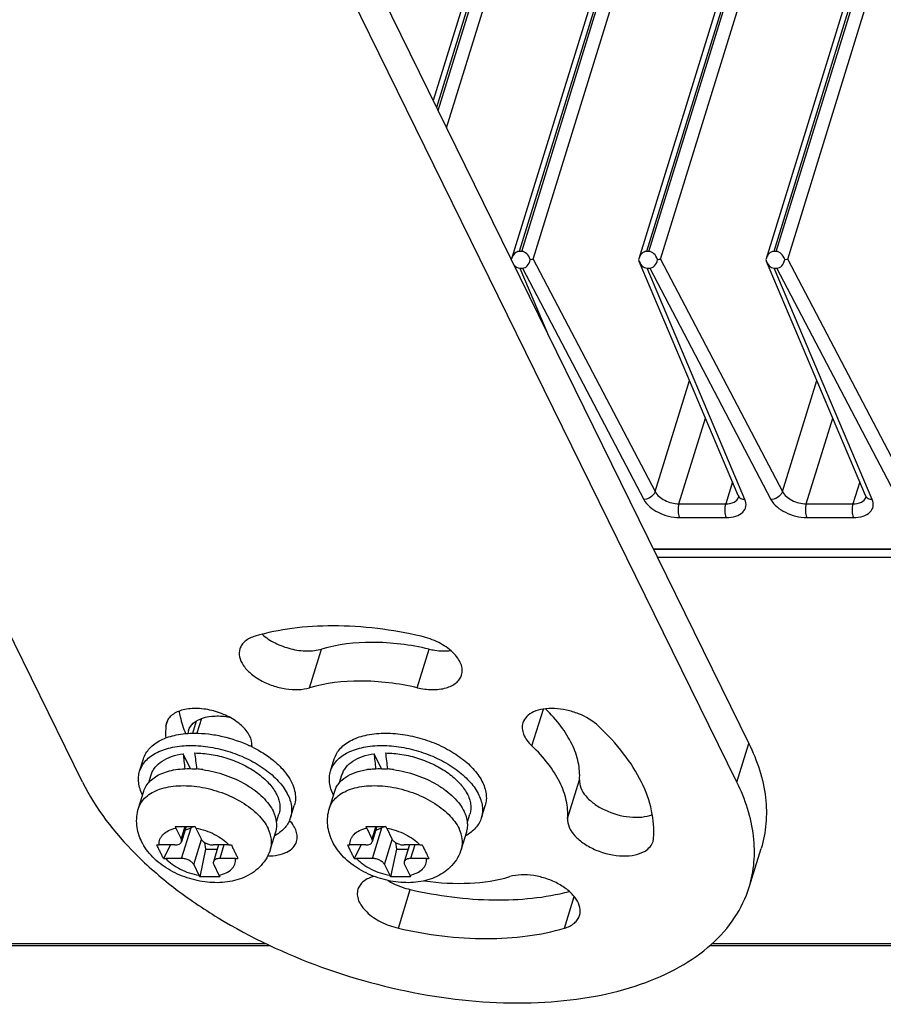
# Model space of a CAD drawing. Header units: millimetres. Extents: x 0 to 594, y 0 to 420.
# Tile 11 of 45: x 304 to 326, y 58 to 83. Entities that reach past the tile are written whole.
import ezdxf

# ---------------------------------------------------------------- set-up
doc = ezdxf.new("R2010")
doc.units = ezdxf.units.MM
doc.header["$LTSCALE"] = 2
doc.layers.add('00_COMPONENTS', color=7, linetype='CONTINUOUS')

msp = doc.modelspace()

# ---------------------------------------------------------------- linework, layer by layer
at = {"layer": '00_COMPONENTS'}
for p, q in [((302.9237, 103.973), (322.2939, 64.5008)), ((305.4122, 63.5216), (286.0421, 102.9938)), ((321.9913, 63.5216), (302.6212, 102.9938)), ((321.0243, 102.5697), (314.2964, 80.798)), ((324.248, 102.5697), (316.2799, 76.7847)), ((327.4718, 102.5697), (319.5036, 76.7847)), ((330.6955, 102.5697), (322.7273, 76.7847)), ((321.1552, 102.5485), (314.3807, 80.6262)), ((314.4195, 80.5471), (321.2185, 102.5485)), ((314.6343, 80.1094), (321.5352, 102.4405)), ((324.3789, 102.5485), (316.4753, 76.9726)), ((316.5386, 76.9726), (324.4422, 102.5485)), ((316.8295, 76.7809), (324.7589, 102.4405)), ((327.6026, 102.5485), (319.699, 76.9726)), ((319.7624, 76.9726), (327.6659, 102.5485)), ((320.0532, 76.7809), (327.9826, 102.4405)), ((330.8263, 102.5485), (322.9228, 76.9726)), ((322.9861, 76.9726), (330.8896, 102.5485)), ((323.2769, 76.7809), (331.2063, 102.4405)), ((316.5386, 76.9726), (316.4753, 76.9726)), ((319.7624, 76.9726), (319.699, 76.9726)), ((322.9861, 76.9726), (322.9228, 76.9726)), ((316.28, 76.7846), (316.2745, 76.7659)), ((316.8295, 76.7809), (319.9183, 70.8879)), ((319.5037, 76.7846), (319.4982, 76.7659)), ((322.0242, 70.7851), (319.5154, 76.7176)), ((320.0532, 76.7809), (323.142, 70.8879)), ((322.7274, 76.7846), (322.722, 76.7659)), ((325.2479, 70.7851), (322.7391, 76.7176)), ((326.3657, 70.8879), (323.2769, 76.7809)), ((316.4898, 76.5517), (316.5563, 76.5517)), ((316.4898, 76.5517), (317.1733, 74.9354)), ((316.5563, 76.5517), (319.629, 70.6894)), ((319.7136, 76.5517), (319.78, 76.5517)), ((322.1926, 70.6894), (319.7136, 76.5517)), ((319.78, 76.5517), (322.8527, 70.6894)), ((322.9373, 76.5517), (323.0037, 76.5517)), ((325.4163, 70.6894), (322.9373, 76.5517)), ((326.0764, 70.6894), (323.0037, 76.5517)), ((319.9183, 70.8879), (320.7891, 73.7058)), ((323.142, 70.8879), (324.0128, 73.7058)), ((320.5226, 70.578), (321.1936, 72.7492)), ((323.7464, 70.578), (324.4173, 72.7492)), ((321.8771, 71.133), (321.7056, 70.578)), ((325.1008, 71.133), (324.9293, 70.578)), ((322.0318, 70.7445), (322.0324, 70.7466)), ((325.2555, 70.7445), (325.2561, 70.7466)), ((320.5226, 70.578), (321.7056, 70.578)), ((323.7464, 70.578), (324.9293, 70.578)), ((320.5371, 70.2295), (321.72, 70.2295)), ((323.7608, 70.2295), (324.9437, 70.2295)), ((319.8737, 69.4327), (337.0522, 69.4327)), ((337.0732, 69.4178), (319.881, 69.4178)), ((319.9751, 69.226), (337.012, 69.226)), ((311.1655, 65.9154), (311.4681, 66.8946)), ((313.8886, 65.9154), (314.1912, 66.8946)), ((308.4226, 65.1343), (308.3081, 64.7639)), ((316.7979, 64.4405), (317.0864, 65.3743)), ((307.5231, 64.9417), (307.5708, 65.0961)), ((308.2034, 64.7639), (308.2998, 65.0758)), ((321.9913, 63.5216), (322.2939, 64.5008)), ((308.148, 63.8645), (307.9626, 64.2424)), ((312.9836, 63.8645), (312.7982, 64.2424)), ((306.8585, 63.7988), (306.9554, 64.1121)), ((311.6941, 63.7988), (311.7909, 64.1121)), ((307.0901, 63.515), (307.1499, 63.7087)), ((311.9257, 63.515), (311.9855, 63.7087)), ((317.6997, 62.6027), (318.0023, 63.5819)), ((306.8311, 62.8633), (306.9643, 63.2941)), ((311.6667, 62.8633), (311.7998, 63.2941)), ((310.6802, 62.6178), (310.777, 62.9311)), ((315.5158, 62.6178), (315.6126, 62.9311)), ((310.3289, 62.5139), (310.3888, 62.7078)), ((315.1645, 62.5139), (315.2244, 62.7078)), ((308.0042, 62.3966), (307.9081, 62.0855)), ((308.0357, 62.3966), (307.9167, 62.0117)), ((312.8398, 62.3966), (312.7437, 62.0855)), ((312.8712, 62.3966), (312.7523, 62.0117)), ((307.775, 62.3568), (307.9081, 62.0855)), ((307.9219, 61.5882), (308.1632, 62.3691)), ((308.0065, 62.3023), (308.1632, 62.3691)), ((308.2816, 62.3568), (308.4147, 62.0855)), ((310.1751, 61.8299), (310.3082, 62.2608)), ((312.6106, 62.3568), (312.7437, 62.0855)), ((312.7575, 61.5882), (312.9988, 62.3691)), ((312.8421, 62.3023), (312.9988, 62.3691)), ((313.1171, 62.3568), (313.2503, 62.0855)), ((315.0107, 61.8299), (315.1438, 62.2608)), ((307.7541, 61.9301), (307.3521, 61.9301)), ((307.6379, 61.9301), (307.4624, 61.5901)), ((308.2284, 61.4328), (308.4248, 62.0682)), ((308.5035, 61.9943), (308.5294, 61.826)), ((309.1232, 61.9301), (308.7212, 61.9301)), ((308.8573, 61.9301), (308.7264, 61.5066)), ((308.9946, 61.9301), (308.889, 61.5882)), ((312.5897, 61.9301), (312.1877, 61.9301)), ((312.4735, 61.9301), (312.2979, 61.5901)), ((313.064, 61.4328), (313.2603, 62.0682)), ((313.3391, 61.9943), (313.365, 61.826)), ((313.9588, 61.9301), (313.5568, 61.9301)), ((313.6928, 61.9301), (313.562, 61.5066)), ((313.8302, 61.9301), (313.7246, 61.5882)), ((308.5294, 61.826), (308.3814, 61.1242)), ((308.5294, 61.826), (308.8251, 61.826)), ((313.365, 61.826), (313.217, 61.1242)), ((313.365, 61.826), (313.6607, 61.826)), ((322.3006, 60.8644), (322.6031, 61.8435)), ((307.9219, 61.5882), (307.5199, 61.5882)), ((308.2284, 61.4328), (308.3615, 61.1615)), ((308.735, 61.4328), (308.8681, 61.1615)), ((309.291, 61.5882), (308.889, 61.5882)), ((312.7575, 61.5882), (312.3555, 61.5882)), ((313.064, 61.4328), (313.1971, 61.1615)), ((313.5706, 61.4328), (313.7037, 61.1615)), ((314.1266, 61.5882), (313.7246, 61.5882)), ((313.413, 59.8221), (313.7156, 60.8012)), ((317.6215, 59.8221), (317.8692, 60.6236)), ((282.3935, 59.4331), (310.0519, 59.4331)), ((321.3644, 59.4331), (341.9586, 59.4331)), ((282.4525, 59.3842), (310.1533, 59.3842)), ((321.3109, 59.3842), (342.0153, 59.3842))]:
    msp.add_line(p, q, dxfattribs=at)
for points in [[(322.0242, 70.785), (322.0262, 70.7801), (322.031, 70.7648), (322.0327, 70.7547), (322.0328, 70.7484), (322.0318, 70.7445)], [(325.2479, 70.785), (325.2499, 70.7801), (325.2547, 70.7648), (325.2565, 70.7547), (325.2565, 70.7484), (325.2555, 70.7445)]]:
    msp.add_lwpolyline(points, dxfattribs=at)
for centre, radius, start, end in [((307.8982, 64.9126), 0.3762, 162.89025, 175.55664), ((308.4513, 64.7227), 0.374, 162.86092, 174.41759), ((308.2583, 61.4817), 3.2724, 63.79616, 64.9173), ((311.1215, 64.3299), 1.422, 175.53746, 176.46181), ((308.2805, 61.5269), 3.222, 63.11663, 63.79515), ((308.0864, 61.1426), 2.7231, 82.34486, 85.44231), ((308.0745, 61.0458), 2.8207, 82.22789, 82.36767), ((312.9002, 61.9903), 1.8731, 98.3511, 98.77083), ((312.9219, 61.1426), 2.7231, 82.34486, 85.44231), ((312.9101, 61.0458), 2.8207, 82.22789, 82.36767), ((308.4452, 62.6853), 0.7464, 202.64164, 206.11204), ((308.9723, 62.6946), 0.769, 202.69262, 206.06106), ((310.0526, 62.8118), 0.6569, 339.09969, 342.82247), ((313.2808, 62.6853), 0.7464, 202.64164, 206.11204), ((313.8079, 62.6946), 0.769, 202.69262, 206.06106), ((307.3516, 62.7697), 0.8397, 266.10881, 270.03813), ((309.1231, 62.8257), 0.8956, 270.00713, 273.76751), ((312.1871, 62.7697), 0.8397, 266.10881, 270.03813), ((313.9587, 62.8257), 0.8956, 270.00713, 273.76751), ((319.5053, 62.1306), 0.3762, 342.89025, 355.55664), ((307.5197, 62.4389), 0.8507, 266.13442, 270.01252), ((309.2907, 62.4905), 0.9023, 270.0211, 273.75355), ((312.3553, 62.4389), 0.8507, 266.13442, 270.01252), ((314.1262, 62.4905), 0.9023, 270.0211, 273.75355)]:
    msp.add_arc(centre, radius, start, end, dxfattribs=at)
for centre, major_axis, ratio, start_param, end_param in [((316.489, 76.6146), (-0.0232, 0.3577), 0.6416369, -0.0416594, 1.0342056), ((316.5523, 76.6146), (-0.0232, 0.3577), 0.6416369, -1.1760761, -0.0416594), ((319.7127, 76.6146), (-0.0232, 0.3577), 0.6416369, -0.0416594, 1.0342056), ((319.776, 76.6146), (-0.0232, 0.3577), 0.6416369, -1.1760761, -0.0416594), ((322.9364, 76.6146), (-0.0232, 0.3577), 0.6416369, -0.0416594, 1.0342056), ((322.9997, 76.6146), (-0.0232, 0.3577), 0.6416369, -1.1760761, -0.0416594), ((316.4845, 76.9037), (-0.0094, 0.352), 0.6542024, -3.8733618, -3.159085), ((316.5348, 76.9037), (-0.0373, 0.3512), 0.6502559, -3.2105503, -2.041836), ((319.7082, 76.9037), (-0.0094, 0.352), 0.6542024, 1.9553861, 3.1241004), ((319.7585, 76.9037), (-0.0373, 0.3512), 0.6502559, -3.2105503, -2.041836), ((322.9319, 76.9037), (-0.0094, 0.352), 0.6542024, 1.9553861, 3.1241004), ((322.9822, 76.9037), (-0.0373, 0.3512), 0.6502559, -3.2105503, -2.041836), ((308.5532, 62.5088), (-0.5657, 3.7966), 0.0969813, 1.0822347, 1.1917187), ((308.7694, 63.2083), (-0.5657, 3.7966), 0.0969813, 1.2751698, 1.3846965), ((313.3888, 62.5088), (-0.5657, 3.7966), 0.0969813, 1.0822347, 1.1917187), ((313.6049, 63.2083), (-0.5657, 3.7966), 0.0969813, 1.2751698, 1.3846965), ((308.2395, 62.2137), (0.2687, 0.1052), 0.5986344, 1.2790515, 1.6205694), ((313.075, 62.2137), (0.2687, 0.1052), 0.5986344, 1.2790515, 1.6205694)]:
    msp.add_ellipse(centre, major_axis=major_axis, ratio=ratio, start_param=start_param, end_param=end_param, dxfattribs=at)
for points, knots in [([(316.7552, 76.7659), (316.7625, 76.7671), (316.7874, 76.7714), (316.8121, 76.7764), (316.8295, 76.7809)], [0, 0, 0, 0, 0.2911996, 1, 1, 1, 1]), ([(319.9789, 76.7659), (319.9862, 76.7671), (320.0111, 76.7714), (320.0359, 76.7764), (320.0532, 76.7809)], [0, 0, 0, 0, 0.2911996, 1, 1, 1, 1]), ([(323.2026, 76.7659), (323.2099, 76.7671), (323.2348, 76.7714), (323.2596, 76.7764), (323.2769, 76.7809)], [0, 0, 0, 0, 0.2911995, 1, 1, 1, 1]), ([(319.9183, 70.8879), (319.9096, 70.861), (319.848, 70.7549), (319.7215, 70.6916), (319.629, 70.6894)], [0, 0, 0, 0, 0.2338832, 1, 1, 1, 1]), ([(319.9183, 70.8879), (319.9682, 70.7909), (320.1663, 70.6378), (320.3983, 70.578), (320.5226, 70.578)], [0, 0, 0, 0, 0.4673638, 1, 1, 1, 1]), ([(323.142, 70.8879), (323.1333, 70.861), (323.0717, 70.7549), (322.9452, 70.6916), (322.8527, 70.6894)], [0, 0, 0, 0, 0.2338832, 1, 1, 1, 1]), ([(323.142, 70.8879), (323.1919, 70.7909), (323.39, 70.6378), (323.622, 70.578), (323.7464, 70.578)], [0, 0, 0, 0, 0.4673638, 1, 1, 1, 1]), ([(319.629, 70.6894), (319.7047, 70.5449), (320.0031, 70.318), (320.3506, 70.2296), (320.5371, 70.2295)], [0, 0, 0, 0, 0.4665745, 1, 1, 1, 1]), ([(321.7056, 70.578), (321.7784, 70.578), (321.9099, 70.5942), (322.0148, 70.6919), (322.0318, 70.7445)], [0, 0, 0, 0, 0.5685183, 1, 1, 1, 1]), ([(321.72, 70.2295), (321.8016, 70.2296), (321.9509, 70.2471), (322.1411, 70.3415), (322.2392, 70.5116), (322.2159, 70.6344), (322.1926, 70.6894)], [0, 0, 0, 0, 0.3086041, 0.5610095, 0.7744533, 1, 1, 1, 1]), ([(322.0242, 70.785), (322.0363, 70.7564), (322.0875, 70.7043), (322.1564, 70.6902), (322.1926, 70.6894)], [0, 0, 0, 0, 0.462335, 1, 1, 1, 1]), ([(322.8527, 70.6894), (322.9284, 70.5449), (323.2268, 70.318), (323.5743, 70.2296), (323.7608, 70.2295)], [0, 0, 0, 0, 0.4665745, 1, 1, 1, 1]), ([(324.9293, 70.578), (325.0021, 70.578), (325.1336, 70.5942), (325.2385, 70.6919), (325.2555, 70.7445)], [0, 0, 0, 0, 0.5685183, 1, 1, 1, 1]), ([(324.9437, 70.2295), (325.0253, 70.2296), (325.1746, 70.2471), (325.3648, 70.3415), (325.4629, 70.5116), (325.4396, 70.6344), (325.4163, 70.6894)], [0, 0, 0, 0, 0.3086041, 0.5610095, 0.7744533, 1, 1, 1, 1]), ([(325.2479, 70.785), (325.26, 70.7564), (325.3112, 70.7043), (325.3802, 70.6902), (325.4163, 70.6894)], [0, 0, 0, 0, 0.462335, 1, 1, 1, 1]), ([(320.5226, 70.578), (320.5046, 70.5198), (320.4952, 70.4007), (320.5128, 70.2808), (320.5371, 70.2295)], [0, 0, 0, 0, 0.517953, 1, 1, 1, 1]), ([(321.7056, 70.578), (321.6876, 70.5198), (321.6781, 70.4007), (321.6957, 70.2808), (321.72, 70.2295)], [0, 0, 0, 0, 0.5179531, 1, 1, 1, 1]), ([(323.7464, 70.578), (323.7283, 70.5198), (323.7189, 70.4007), (323.7365, 70.2808), (323.7608, 70.2295)], [0, 0, 0, 0, 0.517953, 1, 1, 1, 1]), ([(324.9293, 70.578), (324.9113, 70.5198), (324.9018, 70.4007), (324.9194, 70.2808), (324.9437, 70.2295)], [0, 0, 0, 0, 0.5179531, 1, 1, 1, 1]), ([(313.9905, 67.2212), (313.26, 67.3891), (312.16, 67.5286), (310.7441, 67.445), (310.0882, 67.312), (309.782, 67.2212)], [0, 0, 0, 0, 0.5295794, 0.7743876, 1, 1, 1, 1]), ([(309.782, 67.2212), (309.6923, 67.1945), (309.5655, 67.1362), (309.4459, 67.0092), (309.4102, 66.9371), (309.3989, 66.9005)], [0, 0, 0, 0, 0.5425198, 0.7779029, 1, 1, 1, 1]), ([(309.9608, 67.2705), (310.0597, 67.183), (310.2931, 67.0324), (310.6835, 66.8894), (311.0858, 66.8324), (311.3504, 66.8597), (311.4681, 66.8946)], [0, 0, 0, 0, 0.2465947, 0.5119948, 0.7708912, 1, 1, 1, 1]), ([(315.0144, 66.2362), (315.028, 66.2801), (315.0386, 66.378), (315.0017, 66.5281), (314.9176, 66.6771), (314.7411, 66.8762), (314.432, 67.0825), (314.1443, 67.1858), (313.9905, 67.2212)], [0, 0, 0, 0, 0.0888402, 0.1851058, 0.2936035, 0.4159196, 0.6956238, 1, 1, 1, 1]), ([(309.3989, 66.9005), (309.3793, 66.8369), (309.377, 66.6862), (309.4807, 66.4696), (309.6682, 66.268), (309.9243, 66.094), (310.2274, 65.961), (310.552, 65.8805), (310.8695, 65.8593), (311.0734, 65.8881), (311.1655, 65.9154)], [0, 0, 0, 0, 0.0866764, 0.1868212, 0.3058167, 0.4415527, 0.5874742, 0.7349149, 0.8749082, 1, 1, 1, 1]), ([(314.1912, 66.8946), (313.7185, 67.0033), (312.804, 67.1193), (311.8801, 67.0169), (311.4681, 66.8946)], [0, 0, 0, 0, 0.5302153, 1, 1, 1, 1]), ([(314.1912, 66.8946), (314.2382, 66.8838), (314.4192, 66.8493), (314.6061, 66.8415), (314.7413, 66.8566)], [0, 0, 0, 0, 0.2617604, 1, 1, 1, 1]), ([(313.8886, 65.9154), (314.0156, 65.8863), (314.2615, 65.8548), (314.5608, 65.886), (314.7606, 65.96), (314.8784, 66.0334), (314.9665, 66.1256), (315.0029, 66.1989), (315.0144, 66.2362)], [0, 0, 0, 0, 0.3082426, 0.5822379, 0.7019969, 0.8098178, 0.9077633, 1, 1, 1, 1]), ([(313.8886, 65.9154), (313.4159, 66.0241), (312.5014, 66.1402), (311.5775, 66.0377), (311.1655, 65.9154)], [0, 0, 0, 0, 0.5302153, 1, 1, 1, 1]), ([(309.7038, 64.4405), (309.7107, 64.5283), (309.6715, 64.6719), (309.5619, 64.8362), (309.3968, 65.01), (309.1219, 65.1928), (308.7403, 65.3399), (308.3425, 65.4041), (308.0246, 65.3808), (307.8104, 65.3083), (307.6841, 65.234), (307.5895, 65.1389), (307.5507, 65.0622), (307.5386, 65.0233)], [0, 0, 0, 0, 0.096448, 0.1533059, 0.2163283, 0.3577486, 0.5107953, 0.6613741, 0.7961279, 0.8549677, 0.9077191, 0.955345, 1, 1, 1, 1]), ([(318.4866, 64.9417), (318.3423, 65.078), (318.0703, 65.2357), (317.6793, 65.3559), (317.3749, 65.3976), (317.0909, 65.3853), (316.8472, 65.3189), (316.6603, 65.2004), (316.5858, 65.0827), (316.5674, 65.0233)], [0, 0, 0, 0, 0.2754207, 0.4232181, 0.5669443, 0.6993238, 0.8152376, 0.9136488, 1, 1, 1, 1]), ([(307.8571, 65.322), (307.8654, 65.2748), (307.9051, 65.0815), (307.9654, 64.8927), (308.0204, 64.7539)], [0, 0, 0, 0, 0.2430333, 1, 1, 1, 1]), ([(308.0939, 64.8329), (308.116, 64.9044), (308.2173, 65.0454), (308.4664, 65.1663), (308.7827, 65.2126), (309.0116, 65.1934), (309.1306, 65.1719)], [0, 0, 0, 0, 0.1911506, 0.4178868, 0.6908565, 1, 1, 1, 1]), ([(318.0023, 63.5819), (318.0138, 63.729), (317.9889, 64.0418), (317.8222, 64.5045), (317.5353, 64.9629), (317.2823, 65.244), (317.1404, 65.3815)], [0, 0, 0, 0, 0.2153855, 0.4505901, 0.7115873, 1, 1, 1, 1]), ([(307.5231, 64.9417), (307.5212, 64.9171), (307.5151, 64.8174), (307.5157, 64.7173), (307.5198, 64.6422)], [0, 0, 0, 0, 0.2476745, 1, 1, 1, 1]), ([(316.5674, 65.0233), (316.5536, 64.9787), (316.5432, 64.8792), (316.5818, 64.7269), (316.6687, 64.576), (316.7509, 64.4849), (316.7979, 64.4405)], [0, 0, 0, 0, 0.2129586, 0.4441602, 0.7052994, 1, 1, 1, 1]), ([(319.8804, 62.1015), (319.8986, 62.3341), (319.8573, 62.8294), (319.5869, 63.5608), (319.123, 64.284), (318.7153, 64.726), (318.4866, 64.9417)], [0, 0, 0, 0, 0.2145798, 0.4495076, 0.7108381, 1, 1, 1, 1]), ([(306.9554, 64.1121), (306.9706, 64.1613), (307.0137, 64.2582), (307.1121, 64.388), (307.242, 64.5011), (307.4621, 64.6323), (307.8049, 64.7401), (308.0995, 64.7648), (308.2561, 64.7648)], [0, 0, 0, 0, 0.099766, 0.2030802, 0.3129125, 0.4313228, 0.6968595, 1, 1, 1, 1]), ([(308.2561, 64.7648), (308.3716, 64.7648), (308.6074, 64.75), (309.0791, 64.6671), (309.4257, 64.5484), (309.6455, 64.4455)], [0, 0, 0, 0, 0.2415259, 0.492484, 1, 1, 1, 1]), ([(311.7909, 64.1121), (311.8062, 64.1613), (311.8493, 64.2582), (311.9476, 64.388), (312.0776, 64.5011), (312.2976, 64.6323), (312.6405, 64.7401), (312.9351, 64.7648), (313.0917, 64.7648)], [0, 0, 0, 0, 0.099766, 0.2030802, 0.3129125, 0.4313228, 0.6968595, 1, 1, 1, 1]), ([(313.0917, 64.7648), (313.2558, 64.7648), (313.5913, 64.735), (314.084, 64.6147), (314.5526, 64.4252), (314.9674, 64.1781), (315.3024, 63.8891), (315.5054, 63.6163), (315.6021, 63.3935), (315.6404, 63.2338), (315.6459, 63.0782), (315.6272, 62.9784), (315.6126, 62.9311)], [0, 0, 0, 0, 0.1417092, 0.2893552, 0.4364536, 0.576584, 0.7043256, 0.8163417, 0.8664906, 0.9131921, 0.9572981, 1, 1, 1, 1]), ([(306.8585, 63.7988), (306.8738, 63.848), (306.9169, 63.9449), (307.0152, 64.0747), (307.1452, 64.1878), (307.3652, 64.319), (307.7081, 64.4268), (308.0027, 64.4515), (308.1593, 64.4515)], [0, 0, 0, 0, 0.099766, 0.2030802, 0.3129125, 0.4313228, 0.6968595, 1, 1, 1, 1]), ([(308.1593, 64.4515), (308.3234, 64.4515), (308.6589, 64.4216), (309.1516, 64.3014), (309.6202, 64.1118), (310.035, 63.8648), (310.37, 63.5757), (310.573, 63.303), (310.6698, 63.0802), (310.708, 62.9205), (310.7135, 62.7648), (310.6948, 62.665), (310.6802, 62.6178)], [0, 0, 0, 0, 0.1417092, 0.2893552, 0.4364536, 0.576584, 0.7043256, 0.8163417, 0.8664906, 0.9131921, 0.9572981, 1, 1, 1, 1]), ([(309.7374, 64.4007), (309.9144, 64.311), (310.1621, 64.1558), (310.4392, 63.9044), (310.6016, 63.7112), (310.7206, 63.5125), (310.7928, 63.3125), (310.8152, 63.116), (310.7952, 62.9898), (310.777, 62.9311)], [0, 0, 0, 0, 0.3073684, 0.4481254, 0.5781085, 0.6968501, 0.8050563, 0.9048832, 1, 1, 1, 1]), ([(311.6941, 63.7988), (311.7093, 63.848), (311.7524, 63.9449), (311.8508, 64.0747), (311.9808, 64.1878), (312.2008, 64.319), (312.5437, 64.4268), (312.8383, 64.4515), (312.9949, 64.4515)], [0, 0, 0, 0, 0.099766, 0.2030802, 0.3129125, 0.4313228, 0.6968595, 1, 1, 1, 1]), ([(312.9949, 64.4515), (313.159, 64.4515), (313.4945, 64.4216), (313.9872, 64.3014), (314.4558, 64.1118), (314.8706, 63.8648), (315.2055, 63.5757), (315.4085, 63.303), (315.5053, 63.0802), (315.5436, 62.9205), (315.5491, 62.7648), (315.5304, 62.665), (315.5158, 62.6178)], [0, 0, 0, 0, 0.1417092, 0.2893552, 0.4364536, 0.576584, 0.7043256, 0.8163417, 0.8664906, 0.9131921, 0.9572981, 1, 1, 1, 1]), ([(317.6997, 62.6027), (317.7115, 62.7532), (317.6848, 63.0737), (317.5098, 63.547), (317.2097, 64.0149), (316.9458, 64.3009), (316.7979, 64.4405)], [0, 0, 0, 0, 0.2145819, 0.4495094, 0.7108348, 1, 1, 1, 1]), ([(322.2939, 64.5008), (322.5044, 64.0719), (322.7291, 63.392), (322.7487, 62.4764), (322.6661, 62.0473), (322.6031, 61.8435)], [0, 0, 0, 0, 0.524627, 0.7658585, 1, 1, 1, 1]), ([(307.1499, 63.7087), (307.1605, 63.7429), (307.1887, 63.8102), (307.2728, 63.9367), (307.4304, 64.0729), (307.6763, 64.1864), (307.8628, 64.2283), (307.9626, 64.2424)], [0, 0, 0, 0, 0.1049967, 0.2125429, 0.4431036, 0.704464, 1, 1, 1, 1]), ([(308.2523, 64.2619), (308.3914, 64.2619), (308.6758, 64.2366), (309.0933, 64.1347), (309.4905, 63.974), (309.842, 63.7647), (310.1259, 63.5197), (310.2979, 63.2885), (310.3799, 63.0997), (310.4124, 62.9644), (310.4171, 62.8325), (310.4012, 62.7479), (310.3888, 62.7078)], [0, 0, 0, 0, 0.1417085, 0.2893551, 0.4364535, 0.5765841, 0.7043254, 0.8163414, 0.8664906, 0.9131923, 0.9572982, 1, 1, 1, 1]), ([(311.9855, 63.7087), (311.9961, 63.7429), (312.0243, 63.8102), (312.1084, 63.9367), (312.266, 64.0729), (312.5118, 64.1864), (312.6984, 64.2283), (312.7982, 64.2424)], [0, 0, 0, 0, 0.1049967, 0.2125429, 0.4431036, 0.704464, 1, 1, 1, 1]), ([(313.0879, 64.2619), (313.227, 64.2619), (313.5114, 64.2366), (313.9289, 64.1347), (314.3261, 63.974), (314.6776, 63.7647), (314.9614, 63.5197), (315.1335, 63.2885), (315.2155, 63.0997), (315.248, 62.9644), (315.2526, 62.8325), (315.2368, 62.7479), (315.2244, 62.7078)], [0, 0, 0, 0, 0.1417085, 0.2893551, 0.4364535, 0.5765841, 0.7043254, 0.8163414, 0.8664906, 0.9131923, 0.9572982, 1, 1, 1, 1]), ([(306.9335, 63.1958), (306.908, 63.2462), (306.8656, 63.3474), (306.83, 63.5033), (306.8257, 63.6552), (306.8443, 63.7526), (306.8585, 63.7988)], [0, 0, 0, 0, 0.2722711, 0.5263718, 0.7668569, 1, 1, 1, 1]), ([(306.9643, 63.2941), (306.9791, 63.3421), (307.0227, 63.4366), (307.1246, 63.5607), (307.26, 63.6661), (307.4253, 63.7507), (307.617, 63.8135), (307.9109, 63.8679), (308.1444, 63.8698), (308.3028, 63.8572)], [0, 0, 0, 0, 0.0968494, 0.1979281, 0.3066317, 0.425106, 0.5542506, 0.6939208, 1, 1, 1, 1]), ([(308.4559, 63.8406), (308.6503, 63.8141), (309.0318, 63.7216), (309.473, 63.5212), (309.7823, 63.3152), (309.9777, 63.1483), (310.1355, 62.9707), (310.2164, 62.842), (310.2481, 62.7775)], [0, 0, 0, 0, 0.2732279, 0.5428745, 0.6702268, 0.7896818, 0.8998057, 1, 1, 1, 1]), ([(311.769, 63.1958), (311.7436, 63.2462), (311.7012, 63.3474), (311.6656, 63.5033), (311.6613, 63.6552), (311.6798, 63.7526), (311.6941, 63.7988)], [0, 0, 0, 0, 0.2722711, 0.5263718, 0.7668569, 1, 1, 1, 1]), ([(311.7998, 63.2941), (311.8105, 63.3288), (311.839, 63.397), (311.9233, 63.5253), (312.0809, 63.6642), (312.3273, 63.7815), (312.5145, 63.8261), (312.6146, 63.8415)], [0, 0, 0, 0, 0.1054659, 0.2134004, 0.4442949, 0.7052994, 1, 1, 1, 1]), ([(312.6282, 63.8436), (312.6685, 63.8495), (312.8378, 63.8687), (313.0091, 63.8674), (313.1383, 63.8572)], [0, 0, 0, 0, 0.2390267, 1, 1, 1, 1]), ([(313.2915, 63.8406), (313.4859, 63.8141), (313.8674, 63.7216), (314.3086, 63.5212), (314.6178, 63.3152), (314.8132, 63.1483), (314.971, 62.9707), (315.052, 62.842), (315.0837, 62.7775)], [0, 0, 0, 0, 0.2732279, 0.5428745, 0.6702268, 0.7896818, 0.8998057, 1, 1, 1, 1]), ([(305.4122, 63.5216), (305.7439, 62.8457), (306.4889, 61.8941), (307.7254, 60.8204), (309.26, 59.7758), (311.4569, 58.7453), (314.2646, 58.0153), (316.6267, 57.8647), (318.3762, 58.0658), (319.5278, 58.3599), (320.5261, 58.7948), (321.3448, 59.3631), (321.9583, 60.0538), (322.2162, 60.5913), (322.3006, 60.8644)], [0, 0, 0, 0, 0.1136963, 0.1783412, 0.2472422, 0.3933691, 0.5422305, 0.6831243, 0.7478063, 0.8075196, 0.8619656, 0.9114128, 0.9568435, 1, 1, 1, 1]), ([(306.8311, 62.8633), (306.8475, 62.9164), (306.8977, 63.0209), (307.017, 63.1552), (307.1761, 63.2657), (307.3703, 63.3503), (307.5942, 63.4075), (307.8421, 63.436), (308.1076, 63.4353), (308.4794, 63.3951), (308.9397, 63.2753), (309.3668, 63.0749), (309.6651, 62.872), (309.8534, 62.7084), (310.0057, 62.5349), (310.0841, 62.4095), (310.115, 62.3466)], [0, 0, 0, 0, 0.0431314, 0.0885358, 0.1379544, 0.1923689, 0.2520477, 0.3166921, 0.3855833, 0.4577037, 0.6064789, 0.7525211, 0.8213821, 0.8859898, 0.9456264, 1, 1, 1, 1]), ([(311.6667, 62.8633), (311.6831, 62.9164), (311.7332, 63.0209), (311.8525, 63.1552), (312.0117, 63.2657), (312.2058, 63.3503), (312.4298, 63.4075), (312.6777, 63.436), (312.9432, 63.4353), (313.3149, 63.3951), (313.7753, 63.2753), (314.2024, 63.0749), (314.5007, 62.872), (314.689, 62.7084), (314.8413, 62.5349), (314.9197, 62.4095), (314.9505, 62.3466)], [0, 0, 0, 0, 0.0431314, 0.0885358, 0.1379544, 0.1923689, 0.2520477, 0.3166921, 0.3855833, 0.4577037, 0.6064789, 0.7525211, 0.8213821, 0.8859898, 0.9456264, 1, 1, 1, 1]), ([(318.0023, 63.5819), (317.997, 63.5136), (318.0266, 63.3613), (318.1619, 63.1541), (318.3726, 62.9647), (318.7367, 62.7519), (319.1584, 62.6324), (319.5729, 62.6277), (319.7644, 62.6679), (319.8488, 62.7002)], [0, 0, 0, 0, 0.0898022, 0.1957678, 0.3198807, 0.4582571, 0.7468435, 0.8813913, 1, 1, 1, 1]), ([(322.3006, 60.8644), (322.3635, 61.0681), (322.4461, 61.4972), (322.4265, 62.4129), (322.2018, 63.0927), (321.9913, 63.5216)], [0, 0, 0, 0, 0.2341415, 0.475373, 1, 1, 1, 1]), ([(306.9087, 62.0162), (306.8769, 62.0811), (306.8237, 62.2165), (306.7814, 62.4309), (306.7808, 62.6501), (306.8096, 62.7938), (306.8311, 62.8633)], [0, 0, 0, 0, 0.2491986, 0.4987673, 0.7491166, 1, 1, 1, 1]), ([(310.3082, 62.2608), (310.3205, 62.3004), (310.3365, 62.3838), (310.3327, 62.5619), (310.289, 62.6941), (310.2481, 62.7775)], [0, 0, 0, 0, 0.2341452, 0.4753626, 1, 1, 1, 1]), ([(311.7443, 62.0162), (311.7125, 62.0811), (311.6592, 62.2165), (311.6169, 62.4309), (311.6164, 62.6501), (311.6452, 62.7938), (311.6667, 62.8633)], [0, 0, 0, 0, 0.2491986, 0.4987673, 0.7491166, 1, 1, 1, 1]), ([(315.1438, 62.2608), (315.156, 62.3004), (315.1721, 62.3838), (315.1683, 62.5619), (315.1246, 62.6941), (315.0837, 62.7775)], [0, 0, 0, 0, 0.2341452, 0.4753626, 1, 1, 1, 1]), ([(307.7563, 62.3979), (307.8405, 62.3967), (308.0094, 62.3965), (308.1783, 62.3967), (308.2629, 62.3979)], [0, 0, 0, 0, 0.498799, 1, 1, 1, 1]), ([(310.6663, 62.5774), (310.6502, 62.5354), (310.6085, 62.4529), (310.4889, 62.3003), (310.3668, 62.211), (310.278, 62.1621)], [0, 0, 0, 0, 0.2333704, 0.4749193, 1, 1, 1, 1]), ([(310.8361, 62.0199), (310.8487, 62.0606), (310.8597, 62.15), (310.8314, 62.288), (310.762, 62.4262), (310.6944, 62.511), (310.6556, 62.5526)], [0, 0, 0, 0, 0.2171043, 0.4499498, 0.7093417, 1, 1, 1, 1]), ([(312.5919, 62.3979), (312.6761, 62.3967), (312.845, 62.3965), (313.0139, 62.3967), (313.0985, 62.3979)], [0, 0, 0, 0, 0.498799, 1, 1, 1, 1]), ([(315.5158, 62.6178), (315.5015, 62.5716), (315.4618, 62.4807), (315.3726, 62.3576), (315.2552, 62.249), (315.163, 62.1894), (315.1136, 62.1621)], [0, 0, 0, 0, 0.2331349, 0.4736162, 0.7277205, 1, 1, 1, 1]), ([(317.6997, 62.6027), (317.694, 62.5296), (317.7294, 62.3651), (317.8839, 62.1458), (318.1208, 61.9488), (318.5206, 61.7377), (318.9731, 61.6336), (319.4001, 61.6655), (319.5862, 61.7311), (319.6622, 61.7772)], [0, 0, 0, 0, 0.091187, 0.2001606, 0.3284083, 0.4706779, 0.7599794, 0.889521, 1, 1, 1, 1]), ([(307.3521, 61.9301), (307.3505, 61.9547), (307.3521, 62.0041), (307.3706, 62.0756), (307.4048, 62.1419), (307.4723, 62.2239), (307.596, 62.3066), (307.7118, 62.3433), (307.775, 62.3568)], [0, 0, 0, 0, 0.1128991, 0.2233174, 0.3347574, 0.4506701, 0.7052345, 1, 1, 1, 1]), ([(308.2816, 62.3568), (308.3643, 62.3422), (308.5273, 62.3007), (308.7563, 62.206), (308.9587, 62.084), (309.0743, 61.9836), (309.1232, 61.9301)], [0, 0, 0, 0, 0.2630096, 0.5243467, 0.7730754, 1, 1, 1, 1]), ([(310.1751, 61.8299), (310.1873, 61.8696), (310.2034, 61.953), (310.1996, 62.131), (310.1559, 62.2632), (310.115, 62.3466)], [0, 0, 0, 0, 0.2341452, 0.4753626, 1, 1, 1, 1]), ([(312.1877, 61.9301), (312.186, 61.9547), (312.1876, 62.0041), (312.2062, 62.0756), (312.2404, 62.1419), (312.3079, 62.2239), (312.4315, 62.3066), (312.5474, 62.3433), (312.6106, 62.3568)], [0, 0, 0, 0, 0.1128991, 0.2233174, 0.3347574, 0.4506701, 0.7052345, 1, 1, 1, 1]), ([(313.1171, 62.3568), (313.1999, 62.3422), (313.3629, 62.3007), (313.5919, 62.206), (313.7943, 62.084), (313.9099, 61.9836), (313.9588, 61.9301)], [0, 0, 0, 0, 0.2630096, 0.5243467, 0.7730754, 1, 1, 1, 1]), ([(315.0107, 61.8299), (315.0229, 61.8696), (315.039, 61.953), (315.0352, 62.131), (314.9915, 62.2632), (314.9505, 62.3466)], [0, 0, 0, 0, 0.2341452, 0.4753626, 1, 1, 1, 1]), ([(310.1751, 61.8299), (310.1513, 61.753), (310.0862, 61.6041), (309.9424, 61.4085), (309.7613, 61.2476), (309.5527, 61.1246), (309.3246, 61.0388), (308.9989, 60.9705), (308.5683, 60.969), (308.0589, 61.0812), (307.6598, 61.2611), (307.376, 61.4534), (307.1883, 61.6186), (307.0287, 61.8052), (306.9441, 61.9441), (306.9087, 62.0162)], [0, 0, 0, 0, 0.0604965, 0.1208474, 0.1809975, 0.2411458, 0.3017303, 0.3632745, 0.490274, 0.6216222, 0.75243, 0.8162191, 0.878557, 0.9396587, 1, 1, 1, 1]), ([(307.3775, 61.7591), (307.3634, 61.7878), (307.3358, 61.8454), (307.3081, 61.903), (307.2946, 61.932)], [0, 0, 0, 0, 0.4988765, 1, 1, 1, 1]), ([(307.7541, 61.9301), (307.7737, 61.9301), (307.8105, 61.9332), (307.8601, 61.9487), (307.8978, 61.9746), (307.9129, 61.9992), (307.9167, 62.0117)], [0, 0, 0, 0, 0.3038236, 0.5699234, 0.7977665, 1, 1, 1, 1]), ([(307.9167, 62.0117), (307.9202, 62.0231), (307.9222, 62.0491), (307.914, 62.0736), (307.9081, 62.0855)], [0, 0, 0, 0, 0.4739821, 1, 1, 1, 1]), ([(308.4147, 62.0855), (308.4258, 62.0628), (308.4625, 62.0195), (308.5366, 61.9714), (308.6256, 61.9387), (308.6897, 61.9301), (308.7212, 61.9301)], [0, 0, 0, 0, 0.2114599, 0.4633504, 0.7352881, 1, 1, 1, 1]), ([(309.182, 61.932), (309.1957, 61.903), (309.2237, 61.8454), (309.2516, 61.7878), (309.2656, 61.7591)], [0, 0, 0, 0, 0.5014186, 1, 1, 1, 1]), ([(310.1025, 61.6528), (310.1908, 61.6527), (310.3571, 61.6665), (310.5806, 61.7364), (310.751, 61.8529), (310.8188, 61.9638), (310.8361, 62.0199)], [0, 0, 0, 0, 0.3038643, 0.5700375, 0.7978555, 1, 1, 1, 1]), ([(315.0107, 61.8299), (314.9869, 61.753), (314.9218, 61.6041), (314.778, 61.4085), (314.5969, 61.2476), (314.3883, 61.1246), (314.1601, 61.0388), (313.8345, 60.9705), (313.4038, 60.969), (312.8945, 61.0812), (312.4954, 61.2611), (312.2116, 61.4534), (312.0239, 61.6186), (311.8643, 61.8052), (311.7797, 61.9441), (311.7443, 62.0162)], [0, 0, 0, 0, 0.0604965, 0.1208474, 0.1809975, 0.2411458, 0.3017303, 0.3632745, 0.490274, 0.6216222, 0.75243, 0.8162191, 0.878557, 0.9396587, 1, 1, 1, 1]), ([(312.213, 61.7591), (312.199, 61.7878), (312.1714, 61.8454), (312.1437, 61.903), (312.1302, 61.932)], [0, 0, 0, 0, 0.4988765, 1, 1, 1, 1]), ([(312.5897, 61.9301), (312.6093, 61.9301), (312.6461, 61.9332), (312.6956, 61.9487), (312.7334, 61.9746), (312.7484, 61.9992), (312.7523, 62.0117)], [0, 0, 0, 0, 0.3038236, 0.5699234, 0.7977665, 1, 1, 1, 1]), ([(312.7523, 62.0117), (312.7558, 62.0231), (312.7577, 62.0491), (312.7495, 62.0736), (312.7437, 62.0855)], [0, 0, 0, 0, 0.4739821, 1, 1, 1, 1]), ([(313.2503, 62.0855), (313.2614, 62.0628), (313.2981, 62.0195), (313.3722, 61.9714), (313.4611, 61.9387), (313.5252, 61.9301), (313.5568, 61.9301)], [0, 0, 0, 0, 0.2114599, 0.4633504, 0.7352881, 1, 1, 1, 1]), ([(314.0175, 61.932), (314.0313, 61.903), (314.0593, 61.8454), (314.0872, 61.7878), (314.1012, 61.7591)], [0, 0, 0, 0, 0.5014186, 1, 1, 1, 1]), ([(319.6622, 61.7772), (319.7102, 61.8063), (319.7955, 61.8748), (319.8498, 61.9712), (319.8649, 62.0199)], [0, 0, 0, 0, 0.5237582, 1, 1, 1, 1]), ([(307.4624, 61.5901), (307.4479, 61.618), (307.4197, 61.6745), (307.3914, 61.7308), (307.3775, 61.7591)], [0, 0, 0, 0, 0.4988571, 1, 1, 1, 1]), ([(309.2656, 61.7591), (309.2795, 61.7308), (309.3076, 61.6745), (309.3355, 61.6181), (309.3497, 61.5901)], [0, 0, 0, 0, 0.501466, 1, 1, 1, 1]), ([(312.2979, 61.5901), (312.2835, 61.618), (312.2553, 61.6745), (312.227, 61.7308), (312.213, 61.7591)], [0, 0, 0, 0, 0.4988571, 1, 1, 1, 1]), ([(314.1012, 61.7591), (314.1151, 61.7308), (314.1432, 61.6745), (314.1711, 61.6181), (314.1853, 61.5901)], [0, 0, 0, 0, 0.501466, 1, 1, 1, 1]), ([(307.5199, 61.5882), (307.5688, 61.5347), (307.6844, 61.4343), (307.8868, 61.3123), (308.1158, 61.2176), (308.2788, 61.1761), (308.3615, 61.1615)], [0, 0, 0, 0, 0.2269246, 0.4756533, 0.7369904, 1, 1, 1, 1]), ([(308.2284, 61.4328), (308.2173, 61.4554), (308.1806, 61.4987), (308.1065, 61.5469), (308.0175, 61.5795), (307.9534, 61.5882), (307.9219, 61.5882)], [0, 0, 0, 0, 0.2114599, 0.4633504, 0.7352881, 1, 1, 1, 1]), ([(308.7264, 61.5066), (308.7229, 61.4952), (308.721, 61.4691), (308.7291, 61.4447), (308.735, 61.4328)], [0, 0, 0, 0, 0.4739821, 1, 1, 1, 1]), ([(308.889, 61.5882), (308.8694, 61.5882), (308.8326, 61.5851), (308.783, 61.5695), (308.7453, 61.5437), (308.7303, 61.519), (308.7264, 61.5066)], [0, 0, 0, 0, 0.3038236, 0.5699234, 0.7977665, 1, 1, 1, 1]), ([(308.8681, 61.1615), (308.9313, 61.175), (309.0471, 61.2117), (309.1708, 61.2943), (309.2383, 61.3764), (309.2725, 61.4426), (309.291, 61.5142), (309.2926, 61.5635), (309.291, 61.5882)], [0, 0, 0, 0, 0.2947655, 0.5493299, 0.6652426, 0.7766826, 0.8871009, 1, 1, 1, 1]), ([(312.3555, 61.5882), (312.4044, 61.5347), (312.52, 61.4343), (312.7224, 61.3123), (312.9514, 61.2176), (313.1144, 61.1761), (313.1971, 61.1615)], [0, 0, 0, 0, 0.2269246, 0.4756533, 0.7369904, 1, 1, 1, 1]), ([(313.064, 61.4328), (313.0529, 61.4554), (313.0161, 61.4987), (312.9421, 61.5469), (312.8531, 61.5795), (312.789, 61.5882), (312.7575, 61.5882)], [0, 0, 0, 0, 0.2114599, 0.4633504, 0.7352881, 1, 1, 1, 1]), ([(313.562, 61.5066), (313.5584, 61.4952), (313.5565, 61.4691), (313.5647, 61.4447), (313.5706, 61.4328)], [0, 0, 0, 0, 0.4739821, 1, 1, 1, 1]), ([(313.7246, 61.5882), (313.705, 61.5882), (313.6681, 61.5851), (313.6186, 61.5695), (313.5809, 61.5437), (313.5658, 61.519), (313.562, 61.5066)], [0, 0, 0, 0, 0.3038236, 0.5699234, 0.7977665, 1, 1, 1, 1]), ([(313.7037, 61.1615), (313.7668, 61.175), (313.8827, 61.2117), (314.0063, 61.2943), (314.0739, 61.3764), (314.1081, 61.4426), (314.1266, 61.5142), (314.1282, 61.5635), (314.1266, 61.5882)], [0, 0, 0, 0, 0.2947655, 0.5493299, 0.6652426, 0.7766826, 0.8871009, 1, 1, 1, 1]), ([(308.3814, 61.1242), (308.3797, 61.1272), (308.3727, 61.1394), (308.3662, 61.1519), (308.3615, 61.1615)], [0, 0, 0, 0, 0.2433512, 1, 1, 1, 1]), ([(308.8681, 61.1615), (308.8697, 61.1582), (308.876, 61.1456), (308.8827, 61.1332), (308.888, 61.1242)], [0, 0, 0, 0, 0.2566347, 1, 1, 1, 1]), ([(313.217, 61.1242), (313.2153, 61.1272), (313.2083, 61.1394), (313.2018, 61.1519), (313.1971, 61.1615)], [0, 0, 0, 0, 0.2433512, 1, 1, 1, 1]), ([(313.7037, 61.1615), (313.7053, 61.1582), (313.7116, 61.1456), (313.7183, 61.1332), (313.7236, 61.1242)], [0, 0, 0, 0, 0.2566347, 1, 1, 1, 1]), ([(318.0046, 60.1428), (318.0243, 60.2063), (318.0266, 60.3571), (317.9229, 60.5736), (317.7354, 60.7752), (317.4793, 60.9492), (317.1761, 61.0822), (316.8516, 61.1627), (316.534, 61.184), (316.3301, 61.1551), (316.2381, 61.1278)], [0, 0, 0, 0, 0.0866764, 0.1868212, 0.3058167, 0.4415527, 0.5874742, 0.7349149, 0.8749082, 1, 1, 1, 1]), ([(308.888, 61.1242), (308.8034, 61.1225), (308.6346, 61.1222), (308.4657, 61.1225), (308.3814, 61.1242)], [0, 0, 0, 0, 0.5007643, 1, 1, 1, 1]), ([(312.7987, 61.1352), (312.703, 61.1097), (312.5674, 61.052), (312.4388, 60.9207), (312.4009, 60.8453), (312.3891, 60.8071)], [0, 0, 0, 0, 0.5450103, 0.7796617, 1, 1, 1, 1]), ([(313.1515, 61.0295), (313.1937, 61.0035), (313.3716, 60.9047), (313.5657, 60.8357), (313.7156, 60.8012)], [0, 0, 0, 0, 0.2436947, 1, 1, 1, 1]), ([(313.7236, 61.1242), (313.639, 61.1225), (313.4701, 61.1222), (313.3013, 61.1225), (313.217, 61.1242)], [0, 0, 0, 0, 0.5007643, 1, 1, 1, 1]), ([(314.0748, 61.023), (314.454, 60.9681), (315.183, 60.9246), (315.9094, 61.0302), (316.2381, 61.1278)], [0, 0, 0, 0, 0.5278029, 1, 1, 1, 1]), ([(312.3891, 60.8071), (312.3755, 60.7631), (312.365, 60.6652), (312.4019, 60.5152), (312.4859, 60.3661), (312.6624, 60.1671), (312.9716, 59.9608), (313.2593, 59.8574), (313.413, 59.8221)], [0, 0, 0, 0, 0.0888402, 0.1851058, 0.2936035, 0.4159196, 0.6956238, 1, 1, 1, 1]), ([(313.7156, 60.8012), (314.4111, 60.6414), (315.7616, 60.4638), (317.1268, 60.5904), (317.7451, 60.7514)], [0, 0, 0, 0, 0.5276613, 1, 1, 1, 1]), ([(317.6215, 59.8221), (317.7113, 59.8487), (317.838, 59.907), (317.9577, 60.034), (317.9933, 60.1061), (318.0046, 60.1428)], [0, 0, 0, 0, 0.5425198, 0.7779029, 1, 1, 1, 1]), ([(313.413, 59.8221), (314.1436, 59.6541), (315.2436, 59.5146), (316.6595, 59.5983), (317.3154, 59.7312), (317.6215, 59.8221)], [0, 0, 0, 0, 0.5295794, 0.7743876, 1, 1, 1, 1])]:
    msp.add_open_spline(points, degree=3, knots=knots, dxfattribs=at)

doc.saveas('drawing.dxf')
